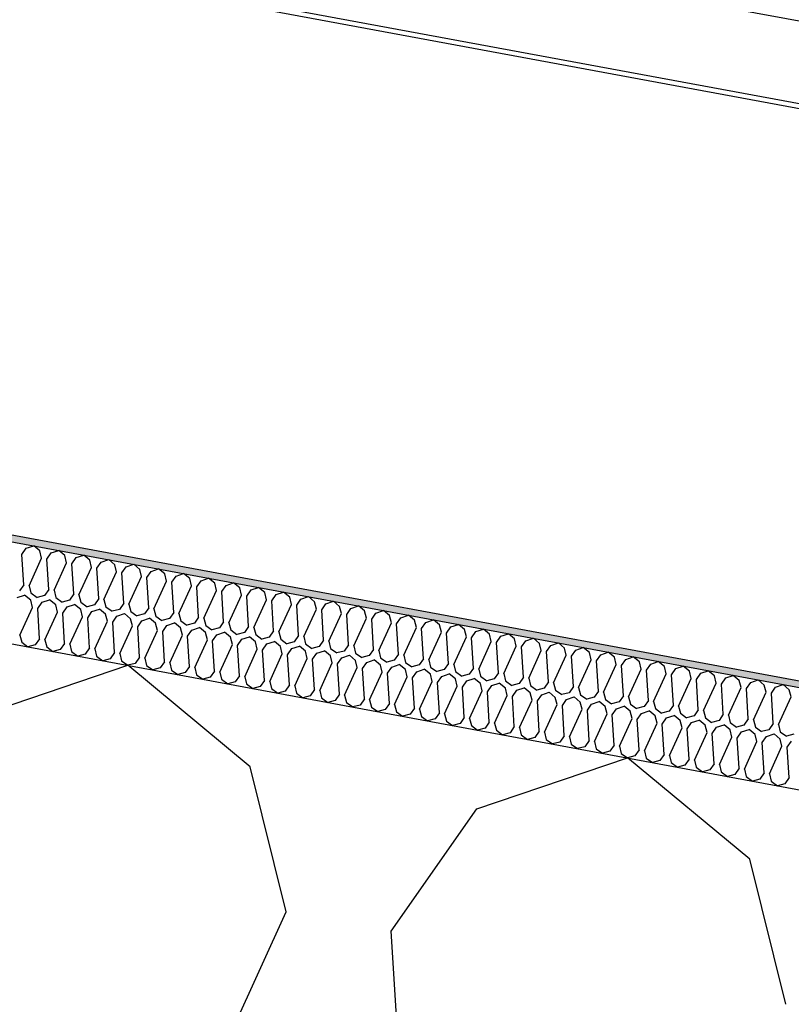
# Model space of a CAD drawing. Header units: millimetres. Extents: x -74465 to -41950, y 1470 to 14690.
# Tile 35 of 132: x -65397 to -65166, y 11554 to 11848. Entities that reach past the tile are written whole.
import ezdxf

# ---------------------------------------------------------------- set-up
doc = ezdxf.new("R2010")
doc.units = ezdxf.units.MM
doc.header["$LTSCALE"] = 0.5
doc.header["$MEASUREMENT"] = 0
doc.linetypes.add('PLINE', pattern=[0])
for name, color, linetype in [('26-- Yttertak (Skravur)(Nye konstruksjoner)', 7, 'Continuous'), ('26-- Yttertak(Nye konstruksjoner)', 7, 'Continuous'), ('262- Taktekking (Skravur)(Nye konstruksjoner)', 7, 'Continuous'), ('262- Taktekking(Nye konstruksjoner)', 7, 'Continuous'), ('265- Gesimser_ takrenner og nedløp(Nye konstruksjoner)', 7, 'Continuous')]:
    doc.layers.add(name, color=color, linetype=linetype)

# ---------------------------------------------------------------- blocks, each defined once
blk = doc.blocks.new('*X4')
at = {"layer": '26-- Yttertak (Skravur)(Nye konstruksjoner)', "linetype": 'PLINE'}
for p, q in [((-65409.56, 11640.33), (-65364.59, 11655.52)), ((-65328.06, 11625.22), (-65364.59, 11655.52)), ((-65260.34, 11612.67), (-65215.37, 11627.86)), ((-65178.84, 11597.57), (-65215.37, 11627.86)), ((-65317.28, 11581.89), (-65328.06, 11625.22)), ((-65285.93, 11576.08), (-65260.34, 11612.67)), ((-65168.06, 11554.24), (-65178.84, 11597.57)), ((-65392.61, 11416.88), (-65317.28, 11581.89)), ((-65274.74, 11395.03), (-65285.93, 11576.08))]:
    blk.add_line(p, q, dxfattribs=at)
blk = doc.blocks.new('*X5')
at = {"layer": '262- Taktekking (Skravur)(Nye konstruksjoner)', "linetype": 'PLINE'}
for p, q in [((-65396.23, 11688.65), (-65394.95, 11690.48)), ((-65394.95, 11690.48), (-65392.7, 11691.24)), ((-65390.87, 11689.72), (-65392.7, 11691.24)), ((-65395.67, 11679.59), (-65396.23, 11688.65)), ((-65394.1, 11679.3), (-65390.33, 11687.56)), ((-65390.33, 11687.56), (-65390.87, 11689.72)), ((-65388.76, 11687.26), (-65387.48, 11689.09)), ((-65387.48, 11689.09), (-65385.24, 11689.85)), ((-65383.41, 11688.34), (-65385.24, 11689.85)), ((-65382.87, 11686.17), (-65383.41, 11688.34)), ((-65381.3, 11685.88), (-65380.02, 11687.71)), ((-65380.02, 11687.71), (-65377.78, 11688.47)), ((-65375.95, 11686.96), (-65377.78, 11688.47)), ((-65388.2, 11678.21), (-65388.76, 11687.26)), ((-65386.64, 11677.92), (-65382.87, 11686.17)), ((-65380.74, 11676.83), (-65381.3, 11685.88)), ((-65379.18, 11676.54), (-65375.41, 11684.79)), ((-65375.41, 11684.79), (-65375.95, 11686.96)), ((-65373.84, 11684.5), (-65372.56, 11686.33)), ((-65373.28, 11675.45), (-65373.84, 11684.5)), ((-65372.56, 11686.33), (-65370.31, 11687.09)), ((-65368.49, 11685.57), (-65370.31, 11687.09)), ((-65367.95, 11683.41), (-65368.49, 11685.57)), ((-65366.38, 11683.12), (-65365.1, 11684.95)), ((-65365.1, 11684.95), (-65362.85, 11685.7)), ((-65361.03, 11684.19), (-65362.85, 11685.7)), ((-65371.72, 11675.16), (-65367.95, 11683.41)), ((-65365.82, 11674.06), (-65366.38, 11683.12)), ((-65364.25, 11673.77), (-65360.49, 11682.02)), ((-65360.49, 11682.02), (-65361.03, 11684.19)), ((-65358.92, 11681.73), (-65357.64, 11683.56)), ((-65358.36, 11672.68), (-65358.92, 11681.73)), ((-65357.64, 11683.56), (-65355.39, 11684.32)), ((-65353.57, 11682.81), (-65355.39, 11684.32)), ((-65353.03, 11680.64), (-65353.57, 11682.81)), ((-65351.46, 11680.35), (-65350.18, 11682.18)), ((-65350.18, 11682.18), (-65347.93, 11682.94)), ((-65346.11, 11681.42), (-65347.93, 11682.94)), ((-65342.72, 11680.8), (-65340.47, 11681.56)), ((-65338.64, 11680.04), (-65340.47, 11681.56)), ((-65395.67, 11679.59), (-65396.95, 11677.77)), ((-65394.1, 11679.3), (-65393.56, 11677.14)), ((-65356.79, 11672.39), (-65353.03, 11680.64)), ((-65350.9, 11671.3), (-65351.46, 11680.35)), ((-65349.33, 11671.01), (-65345.57, 11679.26)), ((-65345.57, 11679.26), (-65346.11, 11681.42)), ((-65344, 11678.97), (-65342.72, 11680.8)), ((-65343.44, 11669.92), (-65344, 11678.97)), ((-65338.11, 11677.88), (-65338.64, 11680.04)), ((-65336.54, 11677.58), (-65335.26, 11679.41)), ((-65335.26, 11679.41), (-65333.01, 11680.17)), ((-65331.18, 11678.66), (-65333.01, 11680.17)), ((-65330.64, 11676.49), (-65331.18, 11678.66)), ((-65327.8, 11678.03), (-65325.55, 11678.79)), ((-65323.72, 11677.28), (-65325.55, 11678.79)), ((-65397.68, 11675.73), (-65395.43, 11676.49)), ((-65393.6, 11674.97), (-65395.43, 11676.49)), ((-65393.56, 11677.14), (-65391.7, 11675.8)), ((-65389.48, 11676.38), (-65391.7, 11675.8)), ((-65388.2, 11678.21), (-65389.48, 11676.38)), ((-65386.64, 11677.92), (-65386.1, 11675.75)), ((-65386.1, 11675.75), (-65384.24, 11674.41)), ((-65380.74, 11676.83), (-65382.02, 11675)), ((-65379.18, 11676.54), (-65378.64, 11674.37)), ((-65341.87, 11669.62), (-65338.11, 11677.88)), ((-65335.98, 11668.53), (-65336.54, 11677.58)), ((-65334.41, 11668.24), (-65330.64, 11676.49)), ((-65329.08, 11676.2), (-65327.8, 11678.03)), ((-65328.52, 11667.15), (-65329.08, 11676.2)), ((-65323.18, 11675.11), (-65323.72, 11677.28)), ((-65321.62, 11674.82), (-65320.34, 11676.65)), ((-65320.34, 11676.65), (-65318.09, 11677.41)), ((-65316.26, 11675.89), (-65318.09, 11677.41)), ((-65315.72, 11673.73), (-65316.26, 11675.89)), ((-65312.88, 11675.27), (-65310.63, 11676.03)), ((-65308.8, 11674.51), (-65310.63, 11676.03)), ((-65396.83, 11664.56), (-65393.07, 11672.81)), ((-65393.07, 11672.81), (-65393.6, 11674.97)), ((-65391.5, 11672.52), (-65390.22, 11674.35)), ((-65390.22, 11674.35), (-65387.97, 11675.1)), ((-65386.14, 11673.59), (-65387.97, 11675.1)), ((-65385.6, 11671.42), (-65386.14, 11673.59)), ((-65382.02, 11675), (-65384.24, 11674.41)), ((-65384.04, 11671.13), (-65382.76, 11672.96)), ((-65382.76, 11672.96), (-65380.51, 11673.72)), ((-65378.68, 11672.21), (-65380.51, 11673.72)), ((-65378.64, 11674.37), (-65376.78, 11673.03)), ((-65374.56, 11673.62), (-65376.78, 11673.03)), ((-65373.28, 11675.45), (-65374.56, 11673.62)), ((-65371.72, 11675.16), (-65371.18, 11672.99)), ((-65371.18, 11672.99), (-65369.32, 11671.65)), ((-65365.82, 11674.06), (-65367.1, 11672.23)), ((-65364.25, 11673.77), (-65363.72, 11671.61)), ((-65358.36, 11672.68), (-65359.64, 11670.85)), ((-65326.95, 11666.86), (-65323.18, 11675.11)), ((-65321.06, 11665.77), (-65321.62, 11674.82)), ((-65319.49, 11665.48), (-65315.72, 11673.73)), ((-65314.16, 11673.44), (-65312.88, 11675.27)), ((-65313.6, 11664.38), (-65314.16, 11673.44)), ((-65308.26, 11672.34), (-65308.8, 11674.51)), ((-65306.69, 11672.05), (-65305.42, 11673.88)), ((-65305.42, 11673.88), (-65303.17, 11674.64)), ((-65301.34, 11673.13), (-65303.17, 11674.64)), ((-65300.8, 11670.96), (-65301.34, 11673.13)), ((-65297.95, 11672.5), (-65295.71, 11673.26)), ((-65293.88, 11671.75), (-65295.71, 11673.26)), ((-65390.94, 11663.46), (-65391.5, 11672.52)), ((-65389.37, 11663.17), (-65385.6, 11671.42)), ((-65383.48, 11662.08), (-65384.04, 11671.13)), ((-65381.91, 11661.79), (-65378.14, 11670.04)), ((-65378.14, 11670.04), (-65378.68, 11672.21)), ((-65376.58, 11669.75), (-65375.3, 11671.58)), ((-65376.02, 11660.7), (-65376.58, 11669.75)), ((-65375.3, 11671.58), (-65373.05, 11672.34)), ((-65371.22, 11670.82), (-65373.05, 11672.34)), ((-65370.68, 11668.66), (-65371.22, 11670.82)), ((-65367.1, 11672.23), (-65369.32, 11671.65)), ((-65369.12, 11668.37), (-65367.84, 11670.2)), ((-65367.84, 11670.2), (-65365.59, 11670.96)), ((-65363.76, 11669.44), (-65365.59, 11670.96)), ((-65363.72, 11671.61), (-65361.86, 11670.26)), ((-65359.64, 11670.85), (-65361.86, 11670.26)), ((-65356.79, 11672.39), (-65356.26, 11670.22)), ((-65356.26, 11670.22), (-65354.4, 11668.88)), ((-65350.9, 11671.3), (-65352.18, 11669.47)), ((-65349.33, 11671.01), (-65348.79, 11668.84)), ((-65343.44, 11669.92), (-65344.72, 11668.09)), ((-65312.03, 11664.09), (-65308.26, 11672.34)), ((-65306.14, 11663), (-65306.69, 11672.05)), ((-65304.57, 11662.71), (-65300.8, 11670.96)), ((-65299.23, 11670.67), (-65297.95, 11672.5)), ((-65298.67, 11661.62), (-65299.23, 11670.67)), ((-65293.34, 11669.58), (-65293.88, 11671.75)), ((-65291.77, 11669.29), (-65290.49, 11671.12)), ((-65290.49, 11671.12), (-65288.25, 11671.88)), ((-65286.42, 11670.36), (-65288.25, 11671.88)), ((-65285.88, 11668.2), (-65286.42, 11670.36)), ((-65284.31, 11667.91), (-65283.03, 11669.73)), ((-65283.03, 11669.73), (-65280.78, 11670.49)), ((-65278.96, 11668.98), (-65280.78, 11670.49)), ((-65374.45, 11660.41), (-65370.68, 11668.66)), ((-65368.56, 11659.31), (-65369.12, 11668.37)), ((-65366.99, 11659.02), (-65363.22, 11667.28)), ((-65363.22, 11667.28), (-65363.76, 11669.44)), ((-65361.65, 11666.98), (-65360.37, 11668.81)), ((-65361.09, 11657.93), (-65361.65, 11666.98)), ((-65360.37, 11668.81), (-65358.13, 11669.57)), ((-65356.3, 11668.06), (-65358.13, 11669.57)), ((-65355.76, 11665.89), (-65356.3, 11668.06)), ((-65352.18, 11669.47), (-65354.4, 11668.88)), ((-65354.19, 11665.6), (-65352.91, 11667.43)), ((-65352.91, 11667.43), (-65350.67, 11668.19)), ((-65348.84, 11666.68), (-65350.67, 11668.19)), ((-65348.79, 11668.84), (-65346.94, 11667.5)), ((-65344.72, 11668.09), (-65346.94, 11667.5)), ((-65345.45, 11666.05), (-65343.2, 11666.81)), ((-65341.38, 11665.29), (-65343.2, 11666.81)), ((-65341.87, 11669.62), (-65341.33, 11667.46)), ((-65341.33, 11667.46), (-65339.47, 11666.12)), ((-65335.98, 11668.53), (-65337.26, 11666.7)), ((-65334.41, 11668.24), (-65333.87, 11666.08)), ((-65328.52, 11667.15), (-65329.8, 11665.32)), ((-65326.95, 11666.86), (-65326.41, 11664.69)), ((-65297.11, 11661.33), (-65293.34, 11669.58)), ((-65291.21, 11660.24), (-65291.77, 11669.29)), ((-65289.65, 11659.95), (-65285.88, 11668.2)), ((-65283.75, 11658.85), (-65284.31, 11667.91)), ((-65282.19, 11658.56), (-65278.42, 11666.81)), ((-65278.42, 11666.81), (-65278.96, 11668.98)), ((-65276.85, 11666.52), (-65275.57, 11668.35)), ((-65275.57, 11668.35), (-65273.32, 11669.11)), ((-65271.5, 11667.6), (-65273.32, 11669.11)), ((-65270.96, 11665.43), (-65271.5, 11667.6)), ((-65269.39, 11665.14), (-65268.11, 11666.97)), ((-65268.11, 11666.97), (-65265.86, 11667.73)), ((-65264.04, 11666.21), (-65265.86, 11667.73)), ((-65396.83, 11664.56), (-65396.29, 11662.39)), ((-65359.53, 11657.64), (-65355.76, 11665.89)), ((-65353.63, 11656.55), (-65354.19, 11665.6)), ((-65352.07, 11656.26), (-65348.3, 11664.51)), ((-65348.3, 11664.51), (-65348.84, 11666.68)), ((-65346.73, 11664.22), (-65345.45, 11666.05)), ((-65346.17, 11655.17), (-65346.73, 11664.22)), ((-65340.84, 11663.13), (-65341.38, 11665.29)), ((-65337.26, 11666.7), (-65339.47, 11666.12)), ((-65339.27, 11662.84), (-65337.99, 11664.67)), ((-65337.99, 11664.67), (-65335.74, 11665.43)), ((-65333.92, 11663.91), (-65335.74, 11665.43)), ((-65333.38, 11661.74), (-65333.92, 11663.91)), ((-65333.87, 11666.08), (-65332.01, 11664.73)), ((-65329.8, 11665.32), (-65332.01, 11664.73)), ((-65330.53, 11663.28), (-65328.28, 11664.04)), ((-65326.46, 11662.53), (-65328.28, 11664.04)), ((-65326.41, 11664.69), (-65324.55, 11663.35)), ((-65322.34, 11663.94), (-65324.55, 11663.35)), ((-65321.06, 11665.77), (-65322.34, 11663.94)), ((-65319.49, 11665.48), (-65318.95, 11663.31)), ((-65313.6, 11664.38), (-65314.88, 11662.55)), ((-65312.03, 11664.09), (-65311.49, 11661.93)), ((-65276.29, 11657.47), (-65276.85, 11666.52)), ((-65274.72, 11657.18), (-65270.96, 11665.43)), ((-65268.83, 11656.09), (-65269.39, 11665.14)), ((-65267.26, 11655.8), (-65263.5, 11664.05)), ((-65263.5, 11664.05), (-65264.04, 11666.21)), ((-65261.93, 11663.76), (-65260.65, 11665.59)), ((-65260.65, 11665.59), (-65258.4, 11666.35)), ((-65256.58, 11664.83), (-65258.4, 11666.35)), ((-65256.04, 11662.66), (-65256.58, 11664.83)), ((-65254.47, 11662.37), (-65253.19, 11664.2)), ((-65253.19, 11664.2), (-65250.94, 11664.96)), ((-65249.11, 11663.45), (-65250.94, 11664.96)), ((-65396.29, 11662.39), (-65394.43, 11661.05)), ((-65392.22, 11661.63), (-65394.43, 11661.05)), ((-65390.94, 11663.46), (-65392.22, 11661.63)), ((-65389.37, 11663.17), (-65388.83, 11661.01)), ((-65388.83, 11661.01), (-65386.97, 11659.66)), ((-65383.48, 11662.08), (-65384.76, 11660.25)), ((-65381.91, 11661.79), (-65381.37, 11659.62)), ((-65344.61, 11654.88), (-65340.84, 11663.13)), ((-65338.71, 11653.78), (-65339.27, 11662.84)), ((-65337.14, 11653.49), (-65333.38, 11661.74)), ((-65331.81, 11661.45), (-65330.53, 11663.28)), ((-65331.25, 11652.4), (-65331.81, 11661.45)), ((-65325.92, 11660.36), (-65326.46, 11662.53)), ((-65324.35, 11660.07), (-65323.07, 11661.9)), ((-65323.07, 11661.9), (-65320.82, 11662.66)), ((-65319, 11661.14), (-65320.82, 11662.66)), ((-65318.46, 11658.98), (-65319, 11661.14)), ((-65318.95, 11663.31), (-65317.09, 11661.97)), ((-65314.88, 11662.55), (-65317.09, 11661.97)), ((-65315.61, 11660.52), (-65313.36, 11661.28)), ((-65311.53, 11659.76), (-65313.36, 11661.28)), ((-65311.49, 11661.93), (-65309.63, 11660.59)), ((-65307.42, 11661.17), (-65309.63, 11660.59)), ((-65306.14, 11663), (-65307.42, 11661.17)), ((-65304.57, 11662.71), (-65304.03, 11660.54)), ((-65298.67, 11661.62), (-65299.95, 11659.79)), ((-65297.11, 11661.33), (-65296.57, 11659.16)), ((-65261.37, 11654.7), (-65261.93, 11663.76)), ((-65259.8, 11654.41), (-65256.04, 11662.66)), ((-65253.91, 11653.32), (-65254.47, 11662.37)), ((-65252.34, 11653.03), (-65248.58, 11661.28)), ((-65248.58, 11661.28), (-65249.11, 11663.45)), ((-65247.01, 11660.99), (-65245.73, 11662.82)), ((-65246.45, 11651.94), (-65247.01, 11660.99)), ((-65245.73, 11662.82), (-65243.48, 11663.58)), ((-65241.65, 11662.07), (-65243.48, 11663.58)), ((-65241.11, 11659.9), (-65241.65, 11662.07)), ((-65239.55, 11659.61), (-65238.27, 11661.44)), ((-65238.27, 11661.44), (-65236.02, 11662.2)), ((-65234.19, 11660.68), (-65236.02, 11662.2)), ((-65384.76, 11660.25), (-65386.97, 11659.66)), ((-65381.37, 11659.62), (-65379.51, 11658.28)), ((-65377.3, 11658.87), (-65379.51, 11658.28)), ((-65376.02, 11660.7), (-65377.3, 11658.87)), ((-65374.45, 11660.41), (-65373.91, 11658.24)), ((-65373.91, 11658.24), (-65372.05, 11656.9)), ((-65368.56, 11659.31), (-65369.84, 11657.49)), ((-65366.99, 11659.02), (-65366.45, 11656.86)), ((-65361.09, 11657.93), (-65362.37, 11656.1)), ((-65329.68, 11652.11), (-65325.92, 11660.36)), ((-65323.79, 11651.02), (-65324.35, 11660.07)), ((-65322.22, 11650.73), (-65318.46, 11658.98)), ((-65316.89, 11658.69), (-65315.61, 11660.52)), ((-65316.33, 11649.64), (-65316.89, 11658.69)), ((-65311, 11657.6), (-65311.53, 11659.76)), ((-65309.43, 11657.31), (-65308.15, 11659.13)), ((-65308.15, 11659.13), (-65305.9, 11659.89)), ((-65304.07, 11658.38), (-65305.9, 11659.89)), ((-65303.54, 11656.21), (-65304.07, 11658.38)), ((-65304.03, 11660.54), (-65302.17, 11659.2)), ((-65299.95, 11659.79), (-65302.17, 11659.2)), ((-65300.69, 11657.75), (-65298.44, 11658.51)), ((-65296.61, 11657), (-65298.44, 11658.51)), ((-65296.57, 11659.16), (-65294.71, 11657.82)), ((-65292.49, 11658.41), (-65294.71, 11657.82)), ((-65291.21, 11660.24), (-65292.49, 11658.41)), ((-65289.65, 11659.95), (-65289.11, 11657.78)), ((-65283.75, 11658.85), (-65285.03, 11657.02)), ((-65282.19, 11658.56), (-65281.65, 11656.4)), ((-65244.88, 11651.65), (-65241.11, 11659.9)), ((-65238.99, 11650.56), (-65239.55, 11659.61)), ((-65237.42, 11650.27), (-65233.65, 11658.52)), ((-65233.65, 11658.52), (-65234.19, 11660.68)), ((-65232.09, 11658.23), (-65230.81, 11660.06)), ((-65231.53, 11649.17), (-65232.09, 11658.23)), ((-65230.81, 11660.06), (-65228.56, 11660.81)), ((-65226.73, 11659.3), (-65228.56, 11660.81)), ((-65226.19, 11657.13), (-65226.73, 11659.3)), ((-65224.63, 11656.84), (-65223.35, 11658.67)), ((-65223.35, 11658.67), (-65221.1, 11659.43)), ((-65219.27, 11657.92), (-65221.1, 11659.43)), ((-65215.89, 11657.29), (-65213.64, 11658.05)), ((-65211.81, 11656.53), (-65213.64, 11658.05)), ((-65369.84, 11657.49), (-65372.05, 11656.9)), ((-65366.45, 11656.86), (-65364.59, 11655.52)), ((-65362.37, 11656.1), (-65364.59, 11655.52)), ((-65359.53, 11657.64), (-65358.99, 11655.48)), ((-65358.99, 11655.48), (-65357.13, 11654.13)), ((-65353.63, 11656.55), (-65354.91, 11654.72)), ((-65352.07, 11656.26), (-65351.53, 11654.09)), ((-65346.17, 11655.17), (-65347.45, 11653.34)), ((-65314.76, 11649.34), (-65311, 11657.6)), ((-65308.87, 11648.25), (-65309.43, 11657.31)), ((-65307.3, 11647.96), (-65303.54, 11656.21)), ((-65301.97, 11655.92), (-65300.69, 11657.75)), ((-65301.41, 11646.87), (-65301.97, 11655.92)), ((-65296.07, 11654.83), (-65296.61, 11657)), ((-65294.51, 11654.54), (-65293.23, 11656.37)), ((-65293.23, 11656.37), (-65290.98, 11657.13)), ((-65289.15, 11655.61), (-65290.98, 11657.13)), ((-65288.61, 11653.45), (-65289.15, 11655.61)), ((-65289.11, 11657.78), (-65287.25, 11656.44)), ((-65285.03, 11657.02), (-65287.25, 11656.44)), ((-65285.77, 11654.99), (-65283.52, 11655.75)), ((-65281.69, 11654.23), (-65283.52, 11655.75)), ((-65281.65, 11656.4), (-65279.79, 11655.05)), ((-65277.57, 11655.64), (-65279.79, 11655.05)), ((-65276.29, 11657.47), (-65277.57, 11655.64)), ((-65274.72, 11657.18), (-65274.19, 11655.01)), ((-65274.19, 11655.01), (-65272.33, 11653.67)), ((-65268.83, 11656.09), (-65270.11, 11654.26)), ((-65267.26, 11655.8), (-65266.72, 11653.63)), ((-65229.96, 11648.88), (-65226.19, 11657.13)), ((-65224.07, 11647.79), (-65224.63, 11656.84)), ((-65222.5, 11647.5), (-65218.73, 11655.75)), ((-65218.73, 11655.75), (-65219.27, 11657.92)), ((-65217.16, 11655.46), (-65215.89, 11657.29)), ((-65216.61, 11646.41), (-65217.16, 11655.46)), ((-65211.27, 11654.37), (-65211.81, 11656.53)), ((-65209.7, 11654.08), (-65208.42, 11655.91)), ((-65208.42, 11655.91), (-65206.18, 11656.67)), ((-65204.35, 11655.15), (-65206.18, 11656.67)), ((-65203.81, 11652.99), (-65204.35, 11655.15)), ((-65200.96, 11654.52), (-65198.72, 11655.28)), ((-65196.89, 11653.77), (-65198.72, 11655.28)), ((-65354.91, 11654.72), (-65357.13, 11654.13)), ((-65351.53, 11654.09), (-65349.67, 11652.75)), ((-65347.45, 11653.34), (-65349.67, 11652.75)), ((-65344.61, 11654.88), (-65344.07, 11652.71)), ((-65344.07, 11652.71), (-65342.21, 11651.37)), ((-65338.71, 11653.78), (-65339.99, 11651.95)), ((-65337.14, 11653.49), (-65336.61, 11651.33)), ((-65331.25, 11652.4), (-65332.53, 11650.57)), ((-65329.68, 11652.11), (-65329.15, 11649.94)), ((-65299.84, 11646.58), (-65296.07, 11654.83)), ((-65293.95, 11645.49), (-65294.51, 11654.54)), ((-65292.38, 11645.2), (-65288.61, 11653.45)), ((-65287.05, 11653.16), (-65285.77, 11654.99)), ((-65286.49, 11644.1), (-65287.05, 11653.16)), ((-65284.92, 11643.81), (-65281.15, 11652.06)), ((-65281.15, 11652.06), (-65281.69, 11654.23)), ((-65279.59, 11651.77), (-65278.31, 11653.6)), ((-65278.31, 11653.6), (-65276.06, 11654.36)), ((-65274.23, 11652.85), (-65276.06, 11654.36)), ((-65273.69, 11650.68), (-65274.23, 11652.85)), ((-65270.11, 11654.26), (-65272.33, 11653.67)), ((-65272.12, 11650.39), (-65270.84, 11652.22)), ((-65270.84, 11652.22), (-65268.6, 11652.98)), ((-65266.77, 11651.47), (-65268.6, 11652.98)), ((-65266.72, 11653.63), (-65264.87, 11652.29)), ((-65262.65, 11652.88), (-65264.87, 11652.29)), ((-65261.37, 11654.7), (-65262.65, 11652.88)), ((-65259.8, 11654.41), (-65259.26, 11652.25)), ((-65259.26, 11652.25), (-65257.41, 11650.91)), ((-65253.91, 11653.32), (-65255.19, 11651.49)), ((-65252.34, 11653.03), (-65251.8, 11650.86)), ((-65215.04, 11646.12), (-65211.27, 11654.37)), ((-65209.14, 11645.03), (-65209.7, 11654.08)), ((-65207.58, 11644.73), (-65203.81, 11652.99)), ((-65202.24, 11652.69), (-65200.96, 11654.52)), ((-65201.68, 11643.64), (-65202.24, 11652.69)), ((-65196.35, 11651.6), (-65196.89, 11653.77)), ((-65194.78, 11651.31), (-65193.5, 11653.14)), ((-65193.5, 11653.14), (-65191.25, 11653.9)), ((-65189.43, 11652.39), (-65191.25, 11653.9)), ((-65188.89, 11650.22), (-65189.43, 11652.39)), ((-65186.04, 11651.76), (-65183.79, 11652.52)), ((-65181.97, 11651), (-65183.79, 11652.52)), ((-65339.99, 11651.95), (-65342.21, 11651.37)), ((-65336.61, 11651.33), (-65334.75, 11649.98)), ((-65332.53, 11650.57), (-65334.75, 11649.98)), ((-65329.15, 11649.94), (-65327.29, 11648.6)), ((-65325.07, 11649.19), (-65327.29, 11648.6)), ((-65323.79, 11651.02), (-65325.07, 11649.19)), ((-65322.22, 11650.73), (-65321.68, 11648.56)), ((-65316.33, 11649.64), (-65317.61, 11647.81)), ((-65314.76, 11649.34), (-65314.22, 11647.18)), ((-65279.03, 11642.72), (-65279.59, 11651.77)), ((-65277.46, 11642.43), (-65273.69, 11650.68)), ((-65271.56, 11641.34), (-65272.12, 11650.39)), ((-65270, 11641.05), (-65266.23, 11649.3)), ((-65266.23, 11649.3), (-65266.77, 11651.47)), ((-65264.66, 11649.01), (-65263.38, 11650.84)), ((-65263.38, 11650.84), (-65261.14, 11651.6)), ((-65259.31, 11650.08), (-65261.14, 11651.6)), ((-65258.77, 11647.92), (-65259.31, 11650.08)), ((-65255.19, 11651.49), (-65257.41, 11650.91)), ((-65257.2, 11647.63), (-65255.92, 11649.45)), ((-65255.92, 11649.45), (-65253.67, 11650.21)), ((-65251.85, 11648.7), (-65253.67, 11650.21)), ((-65251.8, 11650.86), (-65249.94, 11649.52)), ((-65247.73, 11650.11), (-65249.94, 11649.52)), ((-65246.45, 11651.94), (-65247.73, 11650.11)), ((-65244.88, 11651.65), (-65244.34, 11649.48)), ((-65244.34, 11649.48), (-65242.48, 11648.14)), ((-65238.99, 11650.56), (-65240.27, 11648.73)), ((-65237.42, 11650.27), (-65236.88, 11648.1)), ((-65231.53, 11649.17), (-65232.81, 11647.34)), ((-65200.12, 11643.35), (-65196.35, 11651.6)), ((-65194.22, 11642.26), (-65194.78, 11651.31)), ((-65192.66, 11641.97), (-65188.89, 11650.22)), ((-65187.32, 11649.93), (-65186.04, 11651.76)), ((-65186.76, 11640.88), (-65187.32, 11649.93)), ((-65181.43, 11648.84), (-65181.97, 11651)), ((-65179.86, 11648.55), (-65178.58, 11650.38)), ((-65178.58, 11650.38), (-65176.33, 11651.14)), ((-65174.51, 11649.62), (-65176.33, 11651.14)), ((-65173.97, 11647.45), (-65174.51, 11649.62)), ((-65171.12, 11648.99), (-65168.87, 11649.75)), ((-65167.05, 11648.24), (-65168.87, 11649.75)), ((-65321.68, 11648.56), (-65319.83, 11647.22)), ((-65317.61, 11647.81), (-65319.83, 11647.22)), ((-65314.22, 11647.18), (-65312.36, 11645.84)), ((-65310.15, 11646.42), (-65312.36, 11645.84)), ((-65308.87, 11648.25), (-65310.15, 11646.42)), ((-65307.3, 11647.96), (-65306.76, 11645.8)), ((-65301.41, 11646.87), (-65302.69, 11645.04)), ((-65299.84, 11646.58), (-65299.3, 11644.41)), ((-65264.1, 11639.96), (-65264.66, 11649.01)), ((-65262.54, 11639.67), (-65258.77, 11647.92)), ((-65256.64, 11638.57), (-65257.2, 11647.63)), ((-65255.08, 11638.28), (-65251.31, 11646.53)), ((-65251.31, 11646.53), (-65251.85, 11648.7)), ((-65249.74, 11646.24), (-65248.46, 11648.07)), ((-65249.18, 11637.19), (-65249.74, 11646.24)), ((-65248.46, 11648.07), (-65246.21, 11648.83)), ((-65244.39, 11647.32), (-65246.21, 11648.83)), ((-65243.85, 11645.15), (-65244.39, 11647.32)), ((-65240.27, 11648.73), (-65242.48, 11648.14)), ((-65242.28, 11644.86), (-65241, 11646.69)), ((-65241, 11646.69), (-65238.75, 11647.45)), ((-65236.93, 11645.93), (-65238.75, 11647.45)), ((-65236.88, 11648.1), (-65235.02, 11646.76)), ((-65232.81, 11647.34), (-65235.02, 11646.76)), ((-65229.96, 11648.88), (-65229.42, 11646.72)), ((-65229.42, 11646.72), (-65227.56, 11645.37)), ((-65224.07, 11647.79), (-65225.35, 11645.96)), ((-65222.5, 11647.5), (-65221.96, 11645.33)), ((-65216.61, 11646.41), (-65217.88, 11644.58)), ((-65185.19, 11640.59), (-65181.43, 11648.84)), ((-65179.3, 11639.49), (-65179.86, 11648.55)), ((-65177.73, 11639.2), (-65173.97, 11647.45)), ((-65172.4, 11647.16), (-65171.12, 11648.99)), ((-65171.84, 11638.11), (-65172.4, 11647.16)), ((-65166.51, 11646.07), (-65167.05, 11648.24)), ((-65306.76, 11645.8), (-65304.9, 11644.45)), ((-65302.69, 11645.04), (-65304.9, 11644.45)), ((-65299.3, 11644.41), (-65297.44, 11643.07)), ((-65295.23, 11643.66), (-65297.44, 11643.07)), ((-65293.95, 11645.49), (-65295.23, 11643.66)), ((-65292.38, 11645.2), (-65291.84, 11643.03)), ((-65286.49, 11644.1), (-65287.77, 11642.27)), ((-65284.92, 11643.81), (-65284.38, 11641.65)), ((-65247.61, 11636.9), (-65243.85, 11645.15)), ((-65241.72, 11635.81), (-65242.28, 11644.86)), ((-65240.15, 11635.52), (-65236.39, 11643.77)), ((-65236.39, 11643.77), (-65236.93, 11645.93)), ((-65234.82, 11643.48), (-65233.54, 11645.31)), ((-65234.26, 11634.42), (-65234.82, 11643.48)), ((-65233.54, 11645.31), (-65231.29, 11646.07)), ((-65229.47, 11644.55), (-65231.29, 11646.07)), ((-65228.93, 11642.38), (-65229.47, 11644.55)), ((-65225.35, 11645.96), (-65227.56, 11645.37)), ((-65227.36, 11642.09), (-65226.08, 11643.92)), ((-65226.08, 11643.92), (-65223.83, 11644.68)), ((-65222, 11643.17), (-65223.83, 11644.68)), ((-65221.96, 11645.33), (-65220.1, 11643.99)), ((-65217.88, 11644.58), (-65220.1, 11643.99)), ((-65218.62, 11642.54), (-65216.37, 11643.3)), ((-65214.54, 11641.79), (-65216.37, 11643.3)), ((-65215.04, 11646.12), (-65214.5, 11643.95)), ((-65214.5, 11643.95), (-65212.64, 11642.61)), ((-65209.14, 11645.03), (-65210.42, 11643.2)), ((-65207.58, 11644.73), (-65207.04, 11642.57)), ((-65201.68, 11643.64), (-65202.96, 11641.81)), ((-65200.12, 11643.35), (-65199.58, 11641.19)), ((-65170.27, 11637.82), (-65166.51, 11646.07)), ((-65291.84, 11643.03), (-65289.98, 11641.69)), ((-65287.77, 11642.27), (-65289.98, 11641.69)), ((-65284.38, 11641.65), (-65282.52, 11640.31)), ((-65280.31, 11640.89), (-65282.52, 11640.31)), ((-65279.03, 11642.72), (-65280.31, 11640.89)), ((-65277.46, 11642.43), (-65276.92, 11640.26)), ((-65271.56, 11641.34), (-65272.84, 11639.51)), ((-65270, 11641.05), (-65269.46, 11638.88)), ((-65232.69, 11634.13), (-65228.93, 11642.38)), ((-65226.8, 11633.04), (-65227.36, 11642.09)), ((-65225.23, 11632.75), (-65221.47, 11641)), ((-65221.47, 11641), (-65222, 11643.17)), ((-65219.9, 11640.71), (-65218.62, 11642.54)), ((-65219.34, 11631.66), (-65219.9, 11640.71)), ((-65214.01, 11639.62), (-65214.54, 11641.79)), ((-65210.42, 11643.2), (-65212.64, 11642.61)), ((-65212.44, 11639.33), (-65211.16, 11641.16)), ((-65211.16, 11641.16), (-65208.91, 11641.92)), ((-65207.08, 11640.4), (-65208.91, 11641.92)), ((-65206.54, 11638.24), (-65207.08, 11640.4)), ((-65207.04, 11642.57), (-65205.18, 11641.23)), ((-65202.96, 11641.81), (-65205.18, 11641.23)), ((-65203.7, 11639.78), (-65201.45, 11640.53)), ((-65199.62, 11639.02), (-65201.45, 11640.53)), ((-65199.58, 11641.19), (-65197.72, 11639.84)), ((-65195.5, 11640.43), (-65197.72, 11639.84)), ((-65194.22, 11642.26), (-65195.5, 11640.43)), ((-65192.66, 11641.97), (-65192.12, 11639.8)), ((-65186.76, 11640.88), (-65188.04, 11639.05)), ((-65185.19, 11640.59), (-65184.66, 11638.42)), ((-65276.92, 11640.26), (-65275.06, 11638.92)), ((-65272.84, 11639.51), (-65275.06, 11638.92)), ((-65269.46, 11638.88), (-65267.6, 11637.54)), ((-65265.38, 11638.13), (-65267.6, 11637.54)), ((-65264.1, 11639.96), (-65265.38, 11638.13)), ((-65262.54, 11639.67), (-65262, 11637.5)), ((-65262, 11637.5), (-65260.14, 11636.16)), ((-65256.64, 11638.57), (-65257.92, 11636.74)), ((-65255.08, 11638.28), (-65254.54, 11636.12)), ((-65217.77, 11631.37), (-65214.01, 11639.62)), ((-65211.88, 11630.28), (-65212.44, 11639.33)), ((-65210.31, 11629.99), (-65206.54, 11638.24)), ((-65204.98, 11637.95), (-65203.7, 11639.78)), ((-65204.42, 11628.89), (-65204.98, 11637.95)), ((-65199.08, 11636.85), (-65199.62, 11639.02)), ((-65197.52, 11636.56), (-65196.24, 11638.39)), ((-65196.24, 11638.39), (-65193.99, 11639.15)), ((-65192.16, 11637.64), (-65193.99, 11639.15)), ((-65191.62, 11635.47), (-65192.16, 11637.64)), ((-65192.12, 11639.8), (-65190.26, 11638.46)), ((-65188.04, 11639.05), (-65190.26, 11638.46)), ((-65188.78, 11637.01), (-65186.53, 11637.77)), ((-65184.7, 11636.25), (-65186.53, 11637.77)), ((-65184.66, 11638.42), (-65182.8, 11637.08)), ((-65180.58, 11637.66), (-65182.8, 11637.08)), ((-65179.3, 11639.49), (-65180.58, 11637.66)), ((-65177.73, 11639.2), (-65177.19, 11637.04)), ((-65171.84, 11638.11), (-65173.12, 11636.28)), ((-65170.27, 11637.82), (-65169.73, 11635.65)), ((-65257.92, 11636.74), (-65260.14, 11636.16)), ((-65254.54, 11636.12), (-65252.68, 11634.77)), ((-65250.46, 11635.36), (-65252.68, 11634.77)), ((-65249.18, 11637.19), (-65250.46, 11635.36)), ((-65247.61, 11636.9), (-65247.08, 11634.73)), ((-65247.08, 11634.73), (-65245.22, 11633.39)), ((-65241.72, 11635.81), (-65243, 11633.98)), ((-65240.15, 11635.52), (-65239.62, 11633.35)), ((-65234.26, 11634.42), (-65235.54, 11632.6)), ((-65202.85, 11628.6), (-65199.08, 11636.85)), ((-65196.96, 11627.51), (-65197.52, 11636.56)), ((-65195.39, 11627.22), (-65191.62, 11635.47)), ((-65190.06, 11635.18), (-65188.78, 11637.01)), ((-65189.5, 11626.13), (-65190.06, 11635.18)), ((-65184.16, 11634.09), (-65184.7, 11636.25)), ((-65182.59, 11633.8), (-65181.31, 11635.63)), ((-65181.31, 11635.63), (-65179.07, 11636.39)), ((-65177.24, 11634.87), (-65179.07, 11636.39)), ((-65176.7, 11632.71), (-65177.24, 11634.87)), ((-65177.19, 11637.04), (-65175.34, 11635.7)), ((-65173.12, 11636.28), (-65175.34, 11635.7)), ((-65173.85, 11634.24), (-65171.61, 11635)), ((-65169.78, 11633.49), (-65171.61, 11635)), ((-65169.73, 11635.65), (-65167.88, 11634.31)), ((-65165.66, 11634.9), (-65167.88, 11634.31)), ((-65243, 11633.98), (-65245.22, 11633.39)), ((-65239.62, 11633.35), (-65237.76, 11632.01)), ((-65235.54, 11632.6), (-65237.76, 11632.01)), ((-65232.69, 11634.13), (-65232.15, 11631.97)), ((-65232.15, 11631.97), (-65230.3, 11630.63)), ((-65226.8, 11633.04), (-65228.08, 11631.21)), ((-65225.23, 11632.75), (-65224.69, 11630.58)), ((-65219.34, 11631.66), (-65220.62, 11629.83)), ((-65187.93, 11625.84), (-65184.16, 11634.09)), ((-65182.03, 11624.75), (-65182.59, 11633.8)), ((-65180.47, 11624.45), (-65176.7, 11632.71)), ((-65175.13, 11632.41), (-65173.85, 11634.24)), ((-65174.57, 11623.36), (-65175.13, 11632.41)), ((-65169.24, 11631.32), (-65169.78, 11633.49)), ((-65167.67, 11631.03), (-65166.39, 11632.86)), ((-65228.08, 11631.21), (-65230.3, 11630.63)), ((-65224.69, 11630.58), (-65222.83, 11629.24)), ((-65220.62, 11629.83), (-65222.83, 11629.24)), ((-65217.77, 11631.37), (-65217.23, 11629.2)), ((-65217.23, 11629.2), (-65215.37, 11627.86)), ((-65211.88, 11630.28), (-65213.16, 11628.45)), ((-65210.31, 11629.99), (-65209.77, 11627.82)), ((-65204.42, 11628.89), (-65205.7, 11627.06)), ((-65202.85, 11628.6), (-65202.31, 11626.44)), ((-65173.01, 11623.07), (-65169.24, 11631.32)), ((-65167.11, 11621.98), (-65167.67, 11631.03)), ((-65213.16, 11628.45), (-65215.37, 11627.86)), ((-65209.77, 11627.82), (-65207.91, 11626.48)), ((-65205.7, 11627.06), (-65207.91, 11626.48)), ((-65202.31, 11626.44), (-65200.45, 11625.09)), ((-65198.24, 11625.68), (-65200.45, 11625.09)), ((-65196.96, 11627.51), (-65198.24, 11625.68)), ((-65195.39, 11627.22), (-65194.85, 11625.05)), ((-65189.5, 11626.13), (-65190.78, 11624.3)), ((-65187.93, 11625.84), (-65187.39, 11623.67)), ((-65194.85, 11625.05), (-65192.99, 11623.71)), ((-65190.78, 11624.3), (-65192.99, 11623.71)), ((-65187.39, 11623.67), (-65185.53, 11622.33)), ((-65183.31, 11622.92), (-65185.53, 11622.33)), ((-65182.03, 11624.75), (-65183.31, 11622.92)), ((-65180.47, 11624.45), (-65179.93, 11622.29)), ((-65174.57, 11623.36), (-65175.85, 11621.53)), ((-65173.01, 11623.07), (-65172.47, 11620.91)), ((-65179.93, 11622.29), (-65178.07, 11620.95)), ((-65175.85, 11621.53), (-65178.07, 11620.95)), ((-65172.47, 11620.91), (-65170.61, 11619.56)), ((-65168.39, 11620.15), (-65170.61, 11619.56)), ((-65167.11, 11621.98), (-65168.39, 11620.15))]:
    blk.add_line(p, q, dxfattribs=at)

msp = doc.modelspace()

# ---------------------------------------------------------------- hatches: boundary and pattern name
at = {"layer": '262- Taktekking (Skravur)(Nye konstruksjoner)', "linetype": 'Continuous'}
msp.add_hatch(color=256, dxfattribs=at).paths.add_polyline_path([(-67556.57, 12092.29), (-60906.57, 10859.78), (-60906.57, 10861.82), (-67556.57, 12094.32)])

# ---------------------------------------------------------------- linework, layer by layer
at = {"layer": '262- Taktekking(Nye konstruksjoner)', "linetype": 'PLINE'}
for p, q in [((-67576.57, 12098.03), (-60906.57, 10861.82)), ((-67576.57, 12095.99), (-60906.57, 10859.78))]:
    msp.add_line(p, q, dxfattribs=at)
at = {"layer": '262- Taktekking(Nye konstruksjoner)', "linetype": 'PLINE', "flags": 128}
msp.add_lwpolyline([(-67576.57, 12065.48), (-61126.57, 10870.05), (-60926.57, 10832.98), (-60908.57, 10829.64), (-60906.57, 10829.27)], dxfattribs=at)
at = {"layer": '265- Gesimser_ takrenner og nedløp(Nye konstruksjoner)', "linetype": 'PLINE'}
for p, q in [((-60726.57, 11025.48), (-67550.35, 12290.2)), ((-67530.35, 12261.92), (-60726.57, 11000.91)), ((-67531.36, 12260.66), (-60726.57, 10999.47))]:
    msp.add_line(p, q, dxfattribs=at)

# ---------------------------------------------------------------- block references
at = {"layer": '26-- Yttertak(Nye konstruksjoner)'}
msp.add_blockref('*X4', (0, 0), dxfattribs=at)
at = {"layer": '262- Taktekking(Nye konstruksjoner)'}
msp.add_blockref('*X5', (0, 0), dxfattribs=at)

doc.saveas('drawing.dxf')
